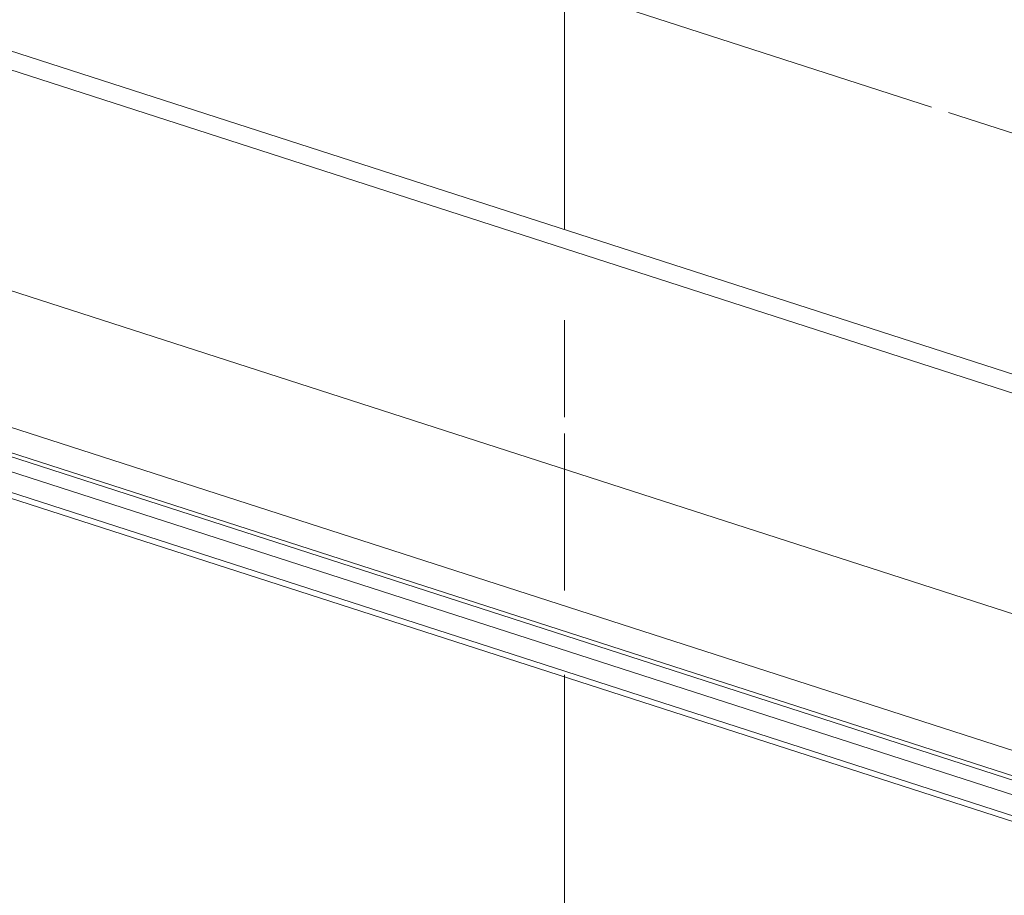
# Model space of a CAD drawing. Header units: millimetres. Extents: x -121 to 39028, y 270 to 28264.
# Tile 92 of 97: x 16486 to 16506, y 22081 to 22099. Entities that reach past the tile are written whole.
import ezdxf

# ---------------------------------------------------------------- set-up
doc = ezdxf.new("R2010")
doc.units = ezdxf.units.MM
for name, color, linetype, lineweight in [('G-XREF-____-OTLN', 8, 'Continuous', 9), ('M-EQPM-____-OTLN', 50, 'Continuous', 20), ('P-PIPE-____-OTLN', 3, 'Continuous', 20)]:
    doc.layers.add(name, color=color, linetype=linetype, lineweight=lineweight)

# ---------------------------------------------------------------- blocks, each defined once
blk = doc.blocks.new('City Class FR - City Class F_iam-V121-3D Water Left')
at = {"layer": 'G-XREF-____-OTLN'}
for p, q in [((-13340.88, 22082.237), (-13509.42, 22136.621)), ((-13344.059, 22078.677), (-13511.878, 22132.828)), ((-13513.895, 22129.717), (-13316.301, 22065.958)), ((-13340.88, 22073.455), (-13514.128, 22129.358)), ((-13514.194, 22129.256), (-13340.88, 22073.332)), ((-13316.527, 22066.425), (-13463.549, 22113.866)), ((-13463.549, 22113.78), (-13316.477, 22066.323)), ((-13461.476, 22113.722), (-13336.281, 22073.325)), ((-13437.23, 22113.722), (-13340.986, 22082.667)), ((-13371.746, 22097.601), (-13383.9, 22101.523)), ((-13366.482, 22095.903), (-13371.397, 22097.489))]:
    blk.add_line(p, q, dxfattribs=at)
blk = doc.blocks.new('City Class FR - City Class 25 FR-V122-3D Water Left')
blk.add_blockref('City Class FR - City Class F_iam-V121-3D Water Left', (0, 0))

msp = doc.modelspace()

# ---------------------------------------------------------------- linework, layer by layer
at = {"layer": 'P-PIPE-____-OTLN', "color": 221}
for p, q in [((16496.925, 22101.624), (16496.925, 22095.054)), ((16496.925, 22090.814), (16496.925, 22087.55)), ((16496.925, 22085.799), (16496.925, 22068.593))]:
    msp.add_line(p, q, dxfattribs=at)
at = {"layer": 'P-PIPE-____-OTLN', "color": 7}
msp.add_line((16496.925, 22093.169), (16496.925, 22091.158), dxfattribs=at)

# ---------------------------------------------------------------- block references
at = {"layer": 'M-EQPM-____-OTLN'}
msp.add_blockref('City Class FR - City Class 25 FR-V122-3D Water Left', (29876.3, 0), dxfattribs=at)

doc.saveas('drawing.dxf')
